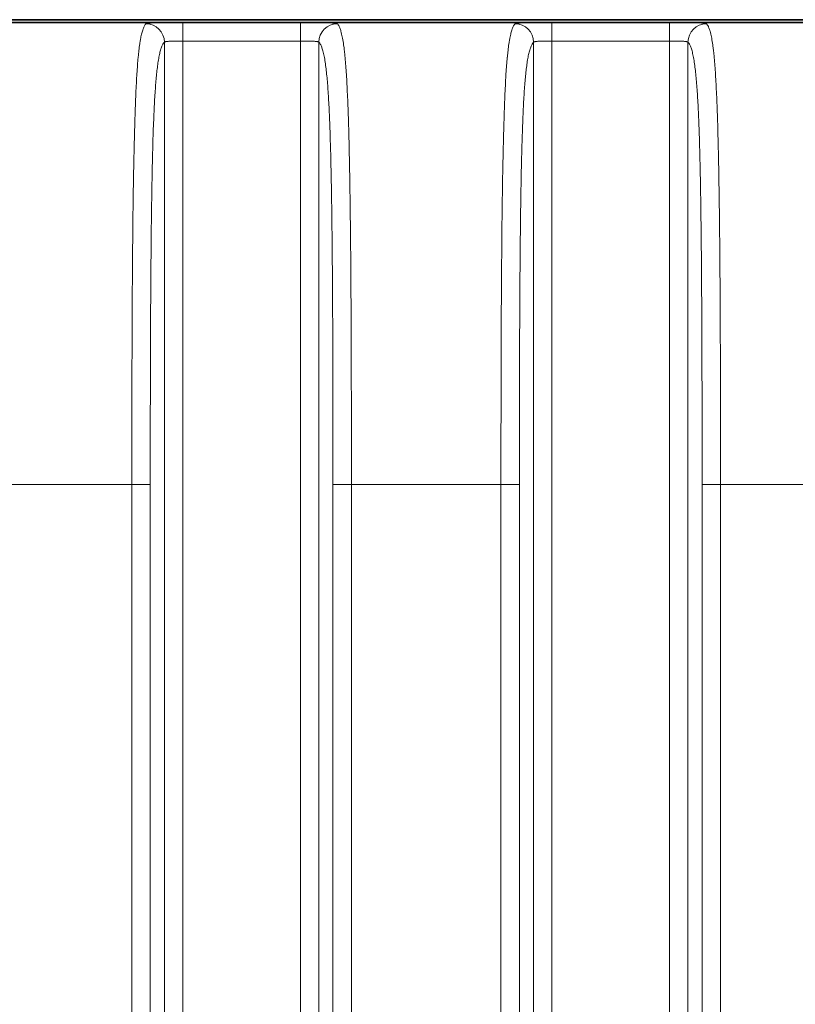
# Model space of a CAD drawing. Header units: millimetres. Extents: x 5 to 415, y 5 to 292.
# Tile 59 of 123: x 311.56 to 319.97, y 160.08 to 170.75. Entities that reach past the tile are written whole.
import ezdxf

# ---------------------------------------------------------------- set-up
doc = ezdxf.new("R2010")
doc.units = ezdxf.units.MM
doc.layers.add('Sichtbar (ISO)', color=7, linetype='Continuous', lineweight=35)
doc.layers.add('Sichtbar schmal (ISO)', color=7, linetype='Continuous', lineweight=18)

msp = doc.modelspace()

# ---------------------------------------------------------------- linework, layer by layer
at = {"layer": 'Sichtbar (ISO)'}
for p, q in [((357.36765005, 170.71731067), (303.3673314, 170.71731067)), ((357.36765104, 170.74734933), (303.367352, 170.74734933))]:
    msp.add_line(p, q, dxfattribs=at)
at = {"layer": 'Sichtbar schmal (ISO)'}
for p, q in [((314.60476281, 170.71597243), (313.33023998, 170.71597243)), ((313.33023998, 170.51597684), (313.33023998, 170.7159558)), ((314.60476281, 170.7159558), (314.60476281, 170.51597686)), ((318.60476281, 170.71597243), (317.33023998, 170.71597243)), ((317.33023998, 170.51597684), (317.33023998, 170.7159558)), ((318.60476281, 170.7159558), (318.60476281, 170.51597686)), ((313.13051408, 170.50370813), (313.13051408, 145.96628972)), ((314.60476281, 170.51597686), (313.33023998, 170.51597684)), ((313.33023998, 170.51597684), (313.33023998, 145.95402101)), ((314.60476281, 145.95402103), (314.60476281, 170.51597686)), ((314.80448872, 145.96628974), (314.80448872, 170.50370815)), ((317.13051408, 170.50370813), (317.13051408, 145.96628972)), ((318.60476281, 170.51597686), (317.33023998, 170.51597684)), ((317.33023998, 170.51597684), (317.33023998, 145.95402101)), ((318.60476281, 145.95402103), (318.60476281, 170.51597686)), ((318.80448872, 145.96628974), (318.80448872, 170.50370815)), ((312.77770848, 165.71199983), (311.15729933, 165.71199983)), ((312.77770848, 165.71199983), (312.97743439, 165.71199983)), ((312.77770848, 150.75799805), (312.77770848, 165.71199983)), ((312.97743439, 165.71199983), (312.97743439, 150.75799805)), ((314.9575684, 150.75799804), (314.9575684, 165.71199983)), ((314.9575684, 165.71199983), (315.15729431, 165.71199983)), ((315.15729431, 165.71199983), (315.15729431, 150.75799804)), ((316.77770848, 165.71199983), (315.15729431, 165.71199983)), ((316.77770848, 165.71199983), (316.97743439, 165.71199983)), ((316.77770848, 150.75799805), (316.77770848, 165.71199983)), ((316.97743439, 165.71199983), (316.97743439, 150.75799805)), ((318.9575684, 150.75799804), (318.9575684, 165.71199983)), ((318.9575684, 165.71199983), (319.15729431, 165.71199983)), ((319.15729431, 165.71199983), (319.15729431, 150.75799804)), ((320.77770848, 165.71199983), (319.15729431, 165.71199983))]:
    msp.add_line(p, q, dxfattribs=at)
for centre, major_axis, ratio, start_param, end_param in [((312.93078817, 170.50370813), (-0.14084188, 0.14199847), 0.997286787, 3.9324384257, 5.5005179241), ((315.00421463, 170.50370813), (0.14084191, 0.14199844), 0.997286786, 0.7826676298, 2.3507470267), ((316.93078817, 170.50370813), (-0.14084188, 0.14199847), 0.997286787, 3.9324384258, 5.5005179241), ((319.00421463, 170.50370813), (0.14084191, 0.14199844), 0.997286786, 0.7826676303, 2.3507470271)]:
    msp.add_ellipse(centre, major_axis=major_axis, ratio=ratio, start_param=start_param, end_param=end_param, dxfattribs=at)
for points, knots in [([(312.77770848, 165.71199983), (312.77772841, 165.9375409), (312.77787164, 166.14656062), (312.77809853, 166.33675778), (312.7783366, 166.53632775), (312.77866742, 166.71517222), (312.77901649, 166.87062398), (312.77903472, 166.87874172), (312.77905304, 166.88679575), (312.77907146, 166.89478716), (312.77952605, 167.09205653), (312.78003102, 167.25115163), (312.78057924, 167.38853216), (312.78083941, 167.4537281), (312.78111047, 167.5140358), (312.78139946, 167.57121903), (312.78186575, 167.66348626), (312.78237043, 167.74759396), (312.78288165, 167.82482295), (312.78338192, 167.9003999), (312.78388851, 167.96938878), (312.78437671, 168.03298935), (312.78486192, 168.09620203), (312.78533663, 168.15410422), (312.7858308, 168.21251742), (312.7863419, 168.27293223), (312.7868726, 168.3338979), (312.78749479, 168.40178807), (312.78792866, 168.44913066), (312.78840949, 168.49982182), (312.78897741, 168.55415061), (312.78990892, 168.64326115), (312.79106849, 168.74219292), (312.79270521, 168.8518213), (312.79288514, 168.86387346), (312.79307095, 168.87605435), (312.79326307, 168.88836418), (312.79435553, 168.95836231), (312.79563899, 169.03225318), (312.79712029, 169.108477), (312.79851267, 169.18012534), (312.80008023, 169.25383511), (312.80183063, 169.32807846), (312.80334048, 169.39211915), (312.80498661, 169.45655401), (312.80676811, 169.52023554), (312.808251, 169.57324288), (312.80979719, 169.62595478), (312.81140871, 169.67704903), (312.81296084, 169.7262603), (312.81457354, 169.7739642), (312.81622765, 169.81912382), (312.81787011, 169.86396531), (312.81955309, 169.90629375), (312.82123799, 169.94538465), (312.82302295, 169.98679734), (312.82480954, 170.02457532), (312.82653655, 170.05830284), (312.82678061, 170.06306917), (312.82702347, 170.0677552), (312.82726496, 170.07236052), (312.82898631, 170.10518868), (312.83067667, 170.13402151), (312.83233465, 170.160059), (312.83456838, 170.19513828), (312.83674286, 170.22517587), (312.83889879, 170.2524409), (312.84134427, 170.28336784), (312.84376704, 170.31073591), (312.84627097, 170.33675725), (312.84646434, 170.3387668), (312.8466582, 170.34076775), (312.84685263, 170.34276087), (312.84931459, 170.3679997), (312.85183803, 170.39183363), (312.8544005, 170.41394804), (312.85739459, 170.43978736), (312.86044175, 170.46327571), (312.86350474, 170.48433341), (312.86482527, 170.49341185), (312.86614868, 170.5020431), (312.86747224, 170.51023717), (312.86963154, 170.52360522), (312.87179219, 170.53583064), (312.87404466, 170.54755104), (312.87774886, 170.56682533), (312.88170161, 170.58482743), (312.88631924, 170.60261263), (312.88802379, 170.60917784), (312.88981893, 170.6156949), (312.89172582, 170.62214435), (312.89434206, 170.63099297), (312.89716725, 170.63970135), (312.90018245, 170.64795796), (312.90471551, 170.66037099), (312.90967811, 170.67173531), (312.91500504, 170.68134813), (312.91996781, 170.69030379), (312.9252466, 170.69775007), (312.93078817, 170.70343847)], [0, 0, 0, 0, 0.0443614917, 0.0443614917, 0.0443614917, 0.0909090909, 0.0909090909, 0.0909090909, 0.0933398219, 0.0933398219, 0.0933398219, 0.1533428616, 0.1533428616, 0.1533428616, 0.1818181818, 0.1818181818, 0.1818181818, 0.2277641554, 0.2277641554, 0.2277641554, 0.2727272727, 0.2727272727, 0.2727272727, 0.3174161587, 0.3174161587, 0.3174161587, 0.3636363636, 0.3636363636, 0.3636363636, 0.395867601, 0.395867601, 0.395867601, 0.4487335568, 0.4487335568, 0.4487335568, 0.4545454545, 0.4545454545, 0.4545454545, 0.4875940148, 0.4875940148, 0.4875940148, 0.518658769, 0.518658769, 0.518658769, 0.5454545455, 0.5454545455, 0.5454545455, 0.5677588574, 0.5677588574, 0.5677588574, 0.5892411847, 0.5892411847, 0.5892411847, 0.6105721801, 0.6105721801, 0.6105721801, 0.6331701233, 0.6331701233, 0.6331701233, 0.6363636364, 0.6363636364, 0.6363636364, 0.6591279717, 0.6591279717, 0.6591279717, 0.6897974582, 0.6897974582, 0.6897974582, 0.7245861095, 0.7245861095, 0.7245861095, 0.7272727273, 0.7272727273, 0.7272727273, 0.7612933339, 0.7612933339, 0.7612933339, 0.8010443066, 0.8010443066, 0.8010443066, 0.8181818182, 0.8181818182, 0.8181818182, 0.8461404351, 0.8461404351, 0.8461404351, 0.8921185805, 0.8921185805, 0.8921185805, 0.9090909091, 0.9090909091, 0.9090909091, 0.9323768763, 0.9323768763, 0.9323768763, 0.9673850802, 0.9673850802, 0.9673850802, 1, 1, 1, 1]), ([(315.00421463, 170.70343846), (315.00027574, 170.70630424), (314.98821615, 170.7084334), (314.96698998, 170.71011159), (314.94576381, 170.71178978), (314.91537105, 170.71299881), (314.87894939, 170.71385309), (314.84252773, 170.71470737), (314.80007716, 170.71521871), (314.75410123, 170.71553837), (314.70812529, 170.71585803), (314.65862399, 170.71598948), (314.60476281, 170.71600568)], [0, 0, 0, 0, 0.25, 0.25, 0.25, 0.5, 0.5, 0.5, 0.75, 0.75, 0.75, 1, 1, 1, 1]), ([(315.15729431, 165.71199983), (315.15720033, 165.90936802), (315.15708357, 166.09297741), (315.1569262, 166.26201219), (315.15675644, 166.44434852), (315.15653903, 166.60972525), (315.15626614, 166.75711628), (315.15616333, 166.81264537), (315.15605288, 166.86562169), (315.15593478, 166.91599009), (315.15568304, 167.023347), (315.155387, 167.11887296), (315.15507432, 167.2054222), (315.15448994, 167.36717824), (315.15385329, 167.49757215), (315.15325754, 167.61531042), (315.15262679, 167.7399661), (315.15202958, 167.85040394), (315.15118352, 167.97470582), (315.15080289, 168.03062633), (315.15036942, 168.08935278), (315.14983642, 168.15341452), (315.14944812, 168.20008515), (315.14901296, 168.2495502), (315.14852761, 168.30115199), (315.14766629, 168.39272556), (315.14664607, 168.49103167), (315.14544624, 168.59228712), (315.14444175, 168.67705744), (315.14331085, 168.7638915), (315.14204839, 168.85047829), (315.1419095, 168.86000428), (315.14176904, 168.86952731), (315.14162701, 168.87904415), (315.14062809, 168.94597603), (315.13955754, 169.01255868), (315.13840499, 169.07817008), (315.13721029, 169.1461804), (315.13592723, 169.21314383), (315.13455014, 169.27831088), (315.13327216, 169.33878774), (315.1319132, 169.39771477), (315.13047728, 169.45447488), (315.12920889, 169.50461266), (315.1278806, 169.55305878), (315.12650293, 169.59940855), (315.12639071, 169.60318399), (315.12627814, 169.60694673), (315.12616521, 169.6106967), (315.12469242, 169.65960367), (315.12315958, 169.70633316), (315.12158081, 169.75073403), (315.11999187, 169.79542085), (315.11835654, 169.83774927), (315.11669435, 169.877635), (315.11497122, 169.91898313), (315.11321937, 169.9577074), (315.11146426, 169.99382679), (315.10955224, 170.03317533), (315.10763654, 170.06943493), (315.10575068, 170.10278719), (315.10374733, 170.13821728), (315.10175778, 170.17026906), (315.09971102, 170.20041371), (315.0975056, 170.23289522), (315.09523305, 170.26317118), (315.09277971, 170.29245438), (315.09033125, 170.32167924), (315.08770189, 170.34991255), (315.08476402, 170.37769962), (315.08373187, 170.38746202), (315.0826616, 170.39716246), (315.08154736, 170.40680617), (315.07959187, 170.42373091), (315.07750718, 170.44048944), (315.07532079, 170.45669117), (315.07186118, 170.4823278), (315.06814642, 170.50652743), (315.06429312, 170.5284486), (315.06008509, 170.55238782), (315.05571258, 170.57361573), (315.05133, 170.59193647), (315.04875692, 170.60269283), (315.04618054, 170.61246559), (315.04363114, 170.6213001), (315.04168254, 170.62805265), (315.03974899, 170.63426248), (315.03782645, 170.64000784), (315.0335189, 170.65288064), (315.02926665, 170.66343152), (315.02501946, 170.67227537), (315.02120825, 170.68021138), (315.01740109, 170.6867683), (315.01356012, 170.69224137), (315.01047345, 170.69663963), (315.00736494, 170.70033617), (315.00421463, 170.70343847)], [0, 0, 0, 0, 0.0447112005, 0.0447112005, 0.0447112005, 0.0929407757, 0.0929407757, 0.0929407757, 0.1111111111, 0.1111111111, 0.1111111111, 0.1498399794, 0.1498399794, 0.1498399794, 0.2222222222, 0.2222222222, 0.2222222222, 0.2988570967, 0.2988570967, 0.2988570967, 0.3333333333, 0.3333333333, 0.3333333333, 0.3584501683, 0.3584501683, 0.3584501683, 0.4030230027, 0.4030230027, 0.4030230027, 0.4403390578, 0.4403390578, 0.4403390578, 0.4444444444, 0.4444444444, 0.4444444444, 0.4733176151, 0.4733176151, 0.4733176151, 0.5032464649, 0.5032464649, 0.5032464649, 0.5310212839, 0.5310212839, 0.5310212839, 0.5555555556, 0.5555555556, 0.5555555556, 0.5575540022, 0.5575540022, 0.5575540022, 0.5836176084, 0.5836176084, 0.5836176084, 0.6098490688, 0.6098490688, 0.6098490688, 0.6370423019, 0.6370423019, 0.6370423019, 0.6666666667, 0.6666666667, 0.6666666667, 0.6981366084, 0.6981366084, 0.6981366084, 0.732046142, 0.732046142, 0.732046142, 0.7658881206, 0.7658881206, 0.7658881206, 0.7777777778, 0.7777777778, 0.7777777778, 0.7986441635, 0.7986441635, 0.7986441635, 0.8316618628, 0.8316618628, 0.8316618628, 0.8677191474, 0.8677191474, 0.8677191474, 0.8888888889, 0.8888888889, 0.8888888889, 0.9050697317, 0.9050697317, 0.9050697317, 0.9413237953, 0.9413237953, 0.9413237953, 0.9738563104, 0.9738563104, 0.9738563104, 1, 1, 1, 1]), ([(316.77770848, 165.71199983), (316.77772841, 165.9375409), (316.77787164, 166.14656062), (316.77809853, 166.33675778), (316.7783366, 166.53632775), (316.77866742, 166.71517222), (316.77901649, 166.87062398), (316.77903472, 166.87874172), (316.77905304, 166.88679575), (316.77907146, 166.89478716), (316.77952605, 167.09205653), (316.78003102, 167.25115163), (316.78057924, 167.38853216), (316.78083941, 167.4537281), (316.78111047, 167.5140358), (316.78139946, 167.57121903), (316.78186575, 167.66348626), (316.78237043, 167.74759396), (316.78288165, 167.82482295), (316.78338192, 167.9003999), (316.78388851, 167.96938878), (316.78437671, 168.03298935), (316.78486192, 168.09620203), (316.78533663, 168.15410422), (316.7858308, 168.21251742), (316.7863419, 168.27293223), (316.7868726, 168.3338979), (316.78749479, 168.40178807), (316.78792866, 168.44913066), (316.78840949, 168.49982182), (316.78897741, 168.55415061), (316.78990892, 168.64326115), (316.79106849, 168.74219292), (316.79270521, 168.8518213), (316.79288514, 168.86387346), (316.79307095, 168.87605435), (316.79326307, 168.88836418), (316.79435553, 168.95836231), (316.79563899, 169.03225318), (316.79712029, 169.108477), (316.79851267, 169.18012534), (316.80008023, 169.25383511), (316.80183063, 169.32807846), (316.80334048, 169.39211915), (316.80498661, 169.45655401), (316.80676811, 169.52023554), (316.808251, 169.57324288), (316.80979719, 169.62595478), (316.81140871, 169.67704903), (316.81296084, 169.7262603), (316.81457354, 169.7739642), (316.81622765, 169.81912382), (316.81787011, 169.86396531), (316.81955309, 169.90629375), (316.82123799, 169.94538465), (316.82302295, 169.98679734), (316.82480954, 170.02457532), (316.82653655, 170.05830284), (316.82678061, 170.06306917), (316.82702347, 170.0677552), (316.82726496, 170.07236052), (316.82898631, 170.10518868), (316.83067667, 170.13402151), (316.83233465, 170.160059), (316.83456838, 170.19513828), (316.83674286, 170.22517587), (316.83889879, 170.2524409), (316.84134427, 170.28336784), (316.84376704, 170.31073591), (316.84627097, 170.33675725), (316.84646434, 170.3387668), (316.8466582, 170.34076775), (316.84685263, 170.34276087), (316.84931459, 170.3679997), (316.85183803, 170.39183363), (316.8544005, 170.41394804), (316.85739459, 170.43978736), (316.86044175, 170.46327571), (316.86350474, 170.48433341), (316.86482527, 170.49341185), (316.86614868, 170.5020431), (316.86747224, 170.51023717), (316.86963154, 170.52360522), (316.87179219, 170.53583064), (316.87404466, 170.54755104), (316.87774886, 170.56682533), (316.88170161, 170.58482743), (316.88631924, 170.60261263), (316.88802379, 170.60917784), (316.88981893, 170.6156949), (316.89172582, 170.62214435), (316.89434206, 170.63099297), (316.89716725, 170.63970135), (316.90018245, 170.64795796), (316.90471551, 170.66037099), (316.90967811, 170.67173531), (316.91500504, 170.68134813), (316.91996781, 170.69030379), (316.9252466, 170.69775007), (316.93078817, 170.70343847)], [0, 0, 0, 0, 0.0443614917, 0.0443614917, 0.0443614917, 0.0909090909, 0.0909090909, 0.0909090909, 0.0933398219, 0.0933398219, 0.0933398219, 0.1533428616, 0.1533428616, 0.1533428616, 0.1818181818, 0.1818181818, 0.1818181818, 0.2277641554, 0.2277641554, 0.2277641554, 0.2727272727, 0.2727272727, 0.2727272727, 0.3174161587, 0.3174161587, 0.3174161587, 0.3636363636, 0.3636363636, 0.3636363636, 0.395867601, 0.395867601, 0.395867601, 0.4487335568, 0.4487335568, 0.4487335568, 0.4545454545, 0.4545454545, 0.4545454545, 0.4875940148, 0.4875940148, 0.4875940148, 0.5186587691, 0.5186587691, 0.5186587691, 0.5454545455, 0.5454545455, 0.5454545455, 0.5677588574, 0.5677588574, 0.5677588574, 0.5892411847, 0.5892411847, 0.5892411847, 0.6105721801, 0.6105721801, 0.6105721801, 0.6331701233, 0.6331701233, 0.6331701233, 0.6363636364, 0.6363636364, 0.6363636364, 0.6591279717, 0.6591279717, 0.6591279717, 0.6897974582, 0.6897974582, 0.6897974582, 0.7245861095, 0.7245861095, 0.7245861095, 0.7272727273, 0.7272727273, 0.7272727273, 0.7612933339, 0.7612933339, 0.7612933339, 0.8010443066, 0.8010443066, 0.8010443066, 0.8181818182, 0.8181818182, 0.8181818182, 0.8461404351, 0.8461404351, 0.8461404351, 0.8921185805, 0.8921185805, 0.8921185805, 0.9090909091, 0.9090909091, 0.9090909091, 0.9323768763, 0.9323768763, 0.9323768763, 0.9673850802, 0.9673850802, 0.9673850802, 1, 1, 1, 1]), ([(319.00421463, 170.70343846), (319.00027574, 170.70630424), (318.98821615, 170.7084334), (318.96698998, 170.71011159), (318.94576381, 170.71178978), (318.91537105, 170.71299881), (318.87894939, 170.71385309), (318.84252773, 170.71470737), (318.80007716, 170.71521871), (318.75410123, 170.71553837), (318.70812529, 170.71585803), (318.65862399, 170.71598948), (318.60476281, 170.71600568)], [0, 0, 0, 0, 0.25, 0.25, 0.25, 0.5, 0.5, 0.5, 0.75, 0.75, 0.75, 1, 1, 1, 1]), ([(319.15729431, 165.71199983), (319.15720033, 165.90936802), (319.15708357, 166.09297741), (319.1569262, 166.26201219), (319.15675644, 166.44434852), (319.15653903, 166.60972525), (319.15626614, 166.75711628), (319.15616333, 166.81264537), (319.15605288, 166.86562169), (319.15593478, 166.91599009), (319.15568304, 167.023347), (319.155387, 167.11887296), (319.15507432, 167.2054222), (319.15448994, 167.36717824), (319.15385329, 167.49757215), (319.15325754, 167.61531042), (319.15262679, 167.7399661), (319.15202958, 167.85040394), (319.15118352, 167.97470582), (319.15080289, 168.03062633), (319.15036942, 168.08935278), (319.14983642, 168.15341452), (319.14944812, 168.20008515), (319.14901296, 168.2495502), (319.14852761, 168.30115199), (319.14766629, 168.39272556), (319.14664607, 168.49103167), (319.14544624, 168.59228712), (319.14444175, 168.67705744), (319.14331085, 168.7638915), (319.14204839, 168.85047829), (319.1419095, 168.86000428), (319.14176904, 168.86952731), (319.14162701, 168.87904415), (319.14062809, 168.94597603), (319.13955754, 169.01255868), (319.13840499, 169.07817008), (319.13721029, 169.1461804), (319.13592723, 169.21314383), (319.13455014, 169.27831088), (319.13327216, 169.33878774), (319.1319132, 169.39771477), (319.13047728, 169.45447488), (319.12920889, 169.50461266), (319.1278806, 169.55305878), (319.12650293, 169.59940855), (319.12639071, 169.60318399), (319.12627814, 169.60694673), (319.12616521, 169.6106967), (319.12469242, 169.65960367), (319.12315958, 169.70633316), (319.12158081, 169.75073403), (319.11999187, 169.79542085), (319.11835654, 169.83774927), (319.11669435, 169.877635), (319.11497122, 169.91898313), (319.11321937, 169.9577074), (319.11146426, 169.99382679), (319.10955224, 170.03317533), (319.10763654, 170.06943493), (319.10575068, 170.10278719), (319.10374733, 170.13821728), (319.10175778, 170.17026906), (319.09971102, 170.20041371), (319.0975056, 170.23289522), (319.09523305, 170.26317118), (319.09277971, 170.29245438), (319.09033125, 170.32167924), (319.08770189, 170.34991255), (319.08476402, 170.37769962), (319.08373187, 170.38746202), (319.0826616, 170.39716246), (319.08154736, 170.40680617), (319.07959187, 170.42373091), (319.07750718, 170.44048944), (319.07532079, 170.45669117), (319.07186118, 170.4823278), (319.06814642, 170.50652743), (319.06429312, 170.5284486), (319.06008509, 170.55238782), (319.05571258, 170.57361573), (319.05133, 170.59193647), (319.04875692, 170.60269283), (319.04618054, 170.61246559), (319.04363114, 170.6213001), (319.04168254, 170.62805265), (319.03974899, 170.63426248), (319.03782645, 170.64000784), (319.0335189, 170.65288064), (319.02926665, 170.66343152), (319.02501946, 170.67227537), (319.02120825, 170.68021138), (319.01740109, 170.6867683), (319.01356012, 170.69224137), (319.01047345, 170.69663963), (319.00736494, 170.70033617), (319.00421463, 170.70343847)], [0, 0, 0, 0, 0.0447112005, 0.0447112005, 0.0447112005, 0.0929407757, 0.0929407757, 0.0929407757, 0.1111111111, 0.1111111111, 0.1111111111, 0.1498399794, 0.1498399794, 0.1498399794, 0.2222222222, 0.2222222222, 0.2222222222, 0.2988570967, 0.2988570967, 0.2988570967, 0.3333333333, 0.3333333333, 0.3333333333, 0.3584501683, 0.3584501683, 0.3584501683, 0.4030230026, 0.4030230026, 0.4030230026, 0.4403390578, 0.4403390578, 0.4403390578, 0.4444444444, 0.4444444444, 0.4444444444, 0.4733176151, 0.4733176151, 0.4733176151, 0.5032464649, 0.5032464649, 0.5032464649, 0.5310212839, 0.5310212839, 0.5310212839, 0.5555555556, 0.5555555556, 0.5555555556, 0.5575540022, 0.5575540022, 0.5575540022, 0.5836176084, 0.5836176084, 0.5836176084, 0.6098490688, 0.6098490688, 0.6098490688, 0.6370423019, 0.6370423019, 0.6370423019, 0.6666666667, 0.6666666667, 0.6666666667, 0.6981366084, 0.6981366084, 0.6981366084, 0.732046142, 0.732046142, 0.732046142, 0.7658881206, 0.7658881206, 0.7658881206, 0.7777777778, 0.7777777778, 0.7777777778, 0.7986441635, 0.7986441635, 0.7986441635, 0.8316618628, 0.8316618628, 0.8316618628, 0.8677191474, 0.8677191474, 0.8677191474, 0.8888888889, 0.8888888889, 0.8888888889, 0.9050697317, 0.9050697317, 0.9050697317, 0.9413237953, 0.9413237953, 0.9413237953, 0.9738563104, 0.9738563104, 0.9738563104, 1, 1, 1, 1]), ([(312.97743439, 165.71199983), (312.97743438, 165.91888613), (312.97753374, 166.12571959), (312.97776935, 166.33240765), (312.97797955, 166.51680232), (312.97829819, 166.70108127), (312.97876504, 166.88511697), (312.97917775, 167.0478081), (312.97970628, 167.21030913), (312.98039208, 167.37244119), (312.98099795, 167.51567672), (312.98172656, 167.65862427), (312.98262021, 167.80104638), (312.98341516, 167.92773838), (312.9843407, 168.05401461), (312.98543991, 168.1795629), (312.98641166, 168.29055451), (312.98751914, 168.4009772), (312.98880387, 168.51044435), (312.9899309, 168.60647382), (312.99119433, 168.70176793), (312.99263116, 168.79588426), (312.99388498, 168.87801301), (312.99527084, 168.95924489), (312.99681863, 169.03911796), (312.99816849, 169.10877739), (312.99964152, 169.1774033), (313.00125922, 169.24455775), (313.00267807, 169.30345732), (313.00420821, 169.36122494), (313.00586314, 169.41748307), (313.00734819, 169.46796629), (313.00893372, 169.51723401), (313.01062685, 169.56497727), (313.01219292, 169.60913747), (313.01385104, 169.65199345), (313.0156034, 169.69330245), (313.01726676, 169.73251372), (313.01901504, 169.77033113), (313.0208464, 169.80657886), (313.02262424, 169.84176747), (313.02448039, 169.87547678), (313.02640979, 169.90759892), (313.0283301, 169.93956982), (313.03032297, 169.96996845), (313.0323807, 169.99875363), (313.03448263, 170.02815723), (313.03665224, 170.0558773), (313.03887955, 170.08193981), (313.04121302, 170.10924438), (313.04360982, 170.13472963), (313.04605808, 170.15849245), (313.04868894, 170.18402765), (313.05137922, 170.2075739), (313.05411532, 170.22930698), (313.05712103, 170.25318166), (313.06018204, 170.27486822), (313.0632834, 170.29463207), (313.0667465, 170.31670115), (313.07025992, 170.33637282), (313.07380796, 170.35401052), (313.07780395, 170.37387504), (313.08184386, 170.39115957), (313.08591222, 170.4063239), (313.09047186, 170.42331939), (313.09506722, 170.43765172), (313.09968433, 170.44984957), (313.10462466, 170.46290131), (313.10958989, 170.47350926), (313.11456981, 170.48217568), (313.11987052, 170.49140038), (313.12518789, 170.49842535), (313.13051408, 170.50370813)], [0, 0, 0, 0, 0.0938343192, 0.0938343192, 0.0938343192, 0.1775476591, 0.1775476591, 0.1775476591, 0.2515518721, 0.2515518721, 0.2515518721, 0.3169308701, 0.3169308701, 0.3169308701, 0.3750889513, 0.3750889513, 0.3750889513, 0.4265038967, 0.4265038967, 0.4265038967, 0.4716073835, 0.4716073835, 0.4716073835, 0.5109660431, 0.5109660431, 0.5109660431, 0.5452917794, 0.5452917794, 0.5452917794, 0.5753980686, 0.5753980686, 0.5753980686, 0.6024139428, 0.6024139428, 0.6024139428, 0.6274023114, 0.6274023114, 0.6274023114, 0.6511217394, 0.6511217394, 0.6511217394, 0.6741481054, 0.6741481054, 0.6741481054, 0.6970660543, 0.6970660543, 0.6970660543, 0.720476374, 0.720476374, 0.720476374, 0.7450023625, 0.7450023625, 0.7450023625, 0.771357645, 0.771357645, 0.771357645, 0.8003099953, 0.8003099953, 0.8003099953, 0.8326393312, 0.8326393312, 0.8326393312, 0.8690503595, 0.8690503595, 0.8690503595, 0.9098581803, 0.9098581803, 0.9098581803, 0.9535226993, 0.9535226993, 0.9535226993, 1, 1, 1, 1]), ([(313.13051408, 170.50370813), (313.13095486, 170.50458229), (313.1328719, 170.50620498), (313.13869353, 170.50828353), (313.14706791, 170.5100117), (313.15775648, 170.51143959), (313.17068198, 170.51261281), (313.18570698, 170.51356076), (313.20260899, 170.51430928), (313.22117776, 170.51488634), (313.24119316, 170.51531818), (313.26242146, 170.51562794), (313.28455146, 170.51583413), (313.30726213, 170.5159515), (313.32258684, 170.51597684), (313.33023998, 170.51597684)], [0, 0, 0, 0, 0.0838013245, 0.1650438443, 0.2427208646, 0.3191274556, 0.3954427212, 0.4713977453, 0.5471066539, 0.6226076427, 0.6980833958, 0.7736686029, 0.8493777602, 0.9247262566, 1, 1, 1, 1]), ([(314.60476281, 170.51597687), (314.61303411, 170.51597687), (314.62935377, 170.51594773), (314.65303188, 170.51581608), (314.67546089, 170.51559327), (314.69661505, 170.51526713), (314.71648934, 170.5148158), (314.73486305, 170.51421556), (314.75150615, 170.51344119), (314.7662273, 170.51246513), (314.77883288, 170.51126094), (314.7891489, 170.50980475), (314.79701364, 170.50807899), (314.8023311, 170.50606269), (314.80407562, 170.50452746), (314.80448872, 170.50370816)], [0, 0, 0, 0, 0.0813521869, 0.1603753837, 0.2364454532, 0.3121318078, 0.3879044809, 0.4635051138, 0.539174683, 0.6150496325, 0.6911999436, 0.7676237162, 0.8444425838, 0.9214545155, 1, 1, 1, 1]), ([(314.80448872, 170.50370815), (314.80755176, 170.50067011), (314.81061172, 170.49705337), (314.81366735, 170.49277673), (314.81750181, 170.48741005), (314.82132944, 170.48100422), (314.82514679, 170.47336553), (314.82948545, 170.4646837), (314.83381083, 170.4544093), (314.8381152, 170.44218666), (314.84268463, 170.42921138), (314.84723039, 170.41404054), (314.85173772, 170.39613588), (314.85609229, 170.37883802), (314.86041098, 170.3589885), (314.86467245, 170.33599561), (314.86835686, 170.31611621), (314.87199849, 170.29388708), (314.87557728, 170.26888364), (314.87873451, 170.24682541), (314.88184283, 170.22260795), (314.88488425, 170.19595146), (314.88761222, 170.17204214), (314.89028637, 170.14617061), (314.89289165, 170.11817862), (314.89530065, 170.09229563), (314.89765077, 170.06459966), (314.89992987, 170.03502746), (314.90209029, 170.00699513), (314.9041869, 169.97727689), (314.90621055, 169.94588725), (314.90817298, 169.91544712), (314.9100668, 169.88343519), (314.91188596, 169.84993031), (314.91369194, 169.81666821), (314.91542433, 169.78193471), (314.91708018, 169.74586212), (314.9187666, 169.70912345), (314.92037362, 169.67099578), (314.92190141, 169.63165762), (314.92349734, 169.59056472), (314.92500681, 169.54815092), (314.92643329, 169.50463599), (314.92795891, 169.45809694), (314.9293896, 169.4102984), (314.93073256, 169.36149683), (314.93219981, 169.30817841), (314.93356232, 169.25366269), (314.93483146, 169.19823725), (314.93624062, 169.13669685), (314.93753467, 169.07403491), (314.93872961, 169.01056014), (314.94006751, 168.93949052), (314.94128116, 168.86740192), (314.94239112, 168.79460739), (314.94363664, 168.71292248), (314.94475161, 168.63034868), (314.94576053, 168.54718388), (314.94689094, 168.45400427), (314.94788822, 168.36008275), (314.94877963, 168.26568563), (314.94977568, 168.16020653), (314.95063955, 168.05413361), (314.95139994, 167.94769254), (314.95224721, 167.82909002), (314.95296602, 167.71003041), (314.9535854, 167.59069669), (314.95427378, 167.45807091), (314.95483934, 167.32510655), (314.9553106, 167.19194652), (314.9558325, 167.0444746), (314.95623874, 166.8967627), (314.95655657, 166.74891878), (314.95690787, 166.58550072), (314.95715117, 166.42192137), (314.95731215, 166.25825869), (314.95749118, 166.07625522), (314.95756841, 165.8941487), (314.9575684, 165.71199983)], [0, 0, 0, 0, 0.0267285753, 0.0267285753, 0.0267285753, 0.0602698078, 0.0602698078, 0.0602698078, 0.0983914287, 0.0983914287, 0.0983914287, 0.1388604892, 0.1388604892, 0.1388604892, 0.1779580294, 0.1779580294, 0.1779580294, 0.2117613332, 0.2117613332, 0.2117613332, 0.241582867, 0.241582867, 0.241582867, 0.2683310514, 0.2683310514, 0.2683310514, 0.2930639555, 0.2930639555, 0.2930639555, 0.3165089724, 0.3165089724, 0.3165089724, 0.3392447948, 0.3392447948, 0.3392447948, 0.3618158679, 0.3618158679, 0.3618158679, 0.3848037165, 0.3848037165, 0.3848037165, 0.4088169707, 0.4088169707, 0.4088169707, 0.4344990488, 0.4344990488, 0.4344990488, 0.4625581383, 0.4625581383, 0.4625581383, 0.4937129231, 0.4937129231, 0.4937129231, 0.528595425, 0.528595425, 0.528595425, 0.567738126, 0.567738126, 0.567738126, 0.6115944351, 0.6115944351, 0.6115944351, 0.660599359, 0.660599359, 0.660599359, 0.7152033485, 0.7152033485, 0.7152033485, 0.7758894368, 0.7758894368, 0.7758894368, 0.8430980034, 0.8430980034, 0.8430980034, 0.9173864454, 0.9173864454, 0.9173864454, 1, 1, 1, 1]), ([(316.97743439, 165.71199983), (316.97743438, 165.91888613), (316.97753374, 166.12571959), (316.97776935, 166.33240765), (316.97797955, 166.51680232), (316.97829819, 166.70108127), (316.97876504, 166.88511697), (316.97917775, 167.0478081), (316.97970628, 167.21030913), (316.98039208, 167.37244119), (316.98099795, 167.51567672), (316.98172656, 167.65862427), (316.98262021, 167.80104638), (316.98341516, 167.92773838), (316.9843407, 168.05401461), (316.98543991, 168.1795629), (316.98641166, 168.29055451), (316.98751914, 168.4009772), (316.98880387, 168.51044435), (316.9899309, 168.60647382), (316.99119433, 168.70176793), (316.99263116, 168.79588426), (316.99388498, 168.87801301), (316.99527084, 168.95924489), (316.99681863, 169.03911796), (316.99816849, 169.10877739), (316.99964152, 169.1774033), (317.00125922, 169.24455775), (317.00267807, 169.30345732), (317.00420821, 169.36122494), (317.00586314, 169.41748307), (317.00734819, 169.46796629), (317.00893372, 169.51723401), (317.01062685, 169.56497727), (317.01219292, 169.60913747), (317.01385104, 169.65199345), (317.0156034, 169.69330245), (317.01726676, 169.73251372), (317.01901504, 169.77033113), (317.0208464, 169.80657886), (317.02262424, 169.84176747), (317.02448039, 169.87547678), (317.02640979, 169.90759892), (317.0283301, 169.93956982), (317.03032297, 169.96996845), (317.0323807, 169.99875363), (317.03448263, 170.02815723), (317.03665224, 170.0558773), (317.03887955, 170.08193981), (317.04121302, 170.10924438), (317.04360982, 170.13472963), (317.04605808, 170.15849245), (317.04868894, 170.18402765), (317.05137922, 170.2075739), (317.05411532, 170.22930698), (317.05712103, 170.25318166), (317.06018204, 170.27486822), (317.0632834, 170.29463207), (317.0667465, 170.31670115), (317.07025992, 170.33637282), (317.07380796, 170.35401052), (317.07780395, 170.37387504), (317.08184386, 170.39115957), (317.08591222, 170.4063239), (317.09047186, 170.42331939), (317.09506722, 170.43765172), (317.09968433, 170.44984957), (317.10462466, 170.46290131), (317.10958989, 170.47350926), (317.11456981, 170.48217568), (317.11987052, 170.49140038), (317.12518789, 170.49842535), (317.13051408, 170.50370813)], [0, 0, 0, 0, 0.0938343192, 0.0938343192, 0.0938343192, 0.1775476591, 0.1775476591, 0.1775476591, 0.2515518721, 0.2515518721, 0.2515518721, 0.3169308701, 0.3169308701, 0.3169308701, 0.3750889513, 0.3750889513, 0.3750889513, 0.4265038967, 0.4265038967, 0.4265038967, 0.4716073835, 0.4716073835, 0.4716073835, 0.5109660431, 0.5109660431, 0.5109660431, 0.5452917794, 0.5452917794, 0.5452917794, 0.5753980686, 0.5753980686, 0.5753980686, 0.6024139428, 0.6024139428, 0.6024139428, 0.6274023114, 0.6274023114, 0.6274023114, 0.6511217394, 0.6511217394, 0.6511217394, 0.6741481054, 0.6741481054, 0.6741481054, 0.6970660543, 0.6970660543, 0.6970660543, 0.720476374, 0.720476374, 0.720476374, 0.7450023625, 0.7450023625, 0.7450023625, 0.771357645, 0.771357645, 0.771357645, 0.8003099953, 0.8003099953, 0.8003099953, 0.8326393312, 0.8326393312, 0.8326393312, 0.8690503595, 0.8690503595, 0.8690503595, 0.9098581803, 0.9098581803, 0.9098581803, 0.9535226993, 0.9535226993, 0.9535226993, 1, 1, 1, 1]), ([(317.13051408, 170.50370813), (317.13095486, 170.50458229), (317.1328719, 170.50620498), (317.13869353, 170.50828353), (317.14706791, 170.5100117), (317.15775648, 170.51143959), (317.17068198, 170.51261281), (317.18570698, 170.51356076), (317.20260899, 170.51430928), (317.22117776, 170.51488634), (317.24119316, 170.51531818), (317.26242146, 170.51562794), (317.28455146, 170.51583413), (317.30726213, 170.5159515), (317.32258684, 170.51597684), (317.33023998, 170.51597684)], [0, 0, 0, 0, 0.0838013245, 0.1650438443, 0.2427208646, 0.3191274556, 0.3954427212, 0.4713977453, 0.5471066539, 0.6226076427, 0.6980833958, 0.7736686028, 0.8493777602, 0.9247262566, 1, 1, 1, 1]), ([(318.60476281, 170.51597687), (318.61303411, 170.51597687), (318.62935377, 170.51594773), (318.65303188, 170.51581608), (318.67546089, 170.51559327), (318.69661505, 170.51526713), (318.71648934, 170.5148158), (318.73486305, 170.51421556), (318.75150615, 170.51344119), (318.7662273, 170.51246513), (318.77883288, 170.51126094), (318.7891489, 170.50980475), (318.79701364, 170.50807899), (318.80233111, 170.50606269), (318.8040756, 170.50452747), (318.80448872, 170.50370816)], [0, 0, 0, 0, 0.0813521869, 0.1603753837, 0.2364454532, 0.3121318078, 0.3879044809, 0.4635051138, 0.539174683, 0.6150496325, 0.6911999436, 0.7676237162, 0.8444425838, 0.9214545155, 1, 1, 1, 1]), ([(318.80448872, 170.50370815), (318.80755176, 170.50067011), (318.81061172, 170.49705337), (318.81366735, 170.49277673), (318.81750181, 170.48741005), (318.82132944, 170.48100422), (318.82514679, 170.47336553), (318.82948545, 170.4646837), (318.83381083, 170.4544093), (318.8381152, 170.44218666), (318.84268463, 170.42921138), (318.84723039, 170.41404054), (318.85173772, 170.39613588), (318.85609229, 170.37883802), (318.86041098, 170.3589885), (318.86467245, 170.33599561), (318.86835686, 170.31611621), (318.87199849, 170.29388708), (318.87557728, 170.26888364), (318.87873451, 170.24682541), (318.88184283, 170.22260795), (318.88488425, 170.19595146), (318.88761222, 170.17204214), (318.89028637, 170.14617061), (318.89289165, 170.11817862), (318.89530065, 170.09229563), (318.89765077, 170.06459966), (318.89992987, 170.03502746), (318.90209029, 170.00699513), (318.9041869, 169.97727689), (318.90621055, 169.94588725), (318.90817298, 169.91544712), (318.9100668, 169.88343519), (318.91188596, 169.84993031), (318.91369194, 169.81666821), (318.91542433, 169.78193471), (318.91708018, 169.74586212), (318.9187666, 169.70912345), (318.92037362, 169.67099578), (318.92190141, 169.63165762), (318.92349734, 169.59056472), (318.92500681, 169.54815092), (318.92643329, 169.50463599), (318.92795891, 169.45809694), (318.9293896, 169.4102984), (318.93073256, 169.36149683), (318.93219981, 169.30817841), (318.93356232, 169.25366269), (318.93483146, 169.19823725), (318.93624062, 169.13669685), (318.93753467, 169.07403491), (318.93872961, 169.01056014), (318.94006751, 168.93949052), (318.94128116, 168.86740192), (318.94239112, 168.79460739), (318.94363664, 168.71292248), (318.94475161, 168.63034868), (318.94576053, 168.54718388), (318.94689094, 168.45400427), (318.94788822, 168.36008275), (318.94877963, 168.26568563), (318.94977568, 168.16020653), (318.95063955, 168.05413361), (318.95139994, 167.94769254), (318.95224721, 167.82909002), (318.95296602, 167.71003041), (318.9535854, 167.59069669), (318.95427378, 167.45807091), (318.95483934, 167.32510655), (318.9553106, 167.19194652), (318.9558325, 167.0444746), (318.95623874, 166.8967627), (318.95655657, 166.74891878), (318.95690787, 166.58550072), (318.95715117, 166.42192137), (318.95731215, 166.25825869), (318.95749118, 166.07625522), (318.95756841, 165.8941487), (318.9575684, 165.71199983)], [0, 0, 0, 0, 0.0267285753, 0.0267285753, 0.0267285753, 0.0602698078, 0.0602698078, 0.0602698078, 0.0983914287, 0.0983914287, 0.0983914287, 0.1388604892, 0.1388604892, 0.1388604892, 0.1779580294, 0.1779580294, 0.1779580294, 0.2117613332, 0.2117613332, 0.2117613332, 0.241582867, 0.241582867, 0.241582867, 0.2683310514, 0.2683310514, 0.2683310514, 0.2930639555, 0.2930639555, 0.2930639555, 0.3165089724, 0.3165089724, 0.3165089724, 0.3392447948, 0.3392447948, 0.3392447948, 0.3618158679, 0.3618158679, 0.3618158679, 0.3848037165, 0.3848037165, 0.3848037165, 0.4088169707, 0.4088169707, 0.4088169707, 0.4344990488, 0.4344990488, 0.4344990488, 0.4625581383, 0.4625581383, 0.4625581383, 0.4937129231, 0.4937129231, 0.4937129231, 0.528595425, 0.528595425, 0.528595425, 0.567738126, 0.567738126, 0.567738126, 0.6115944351, 0.6115944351, 0.6115944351, 0.660599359, 0.660599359, 0.660599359, 0.7152033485, 0.7152033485, 0.7152033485, 0.7758894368, 0.7758894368, 0.7758894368, 0.8430980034, 0.8430980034, 0.8430980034, 0.9173864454, 0.9173864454, 0.9173864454, 1, 1, 1, 1])]:
    msp.add_open_spline(points, degree=3, knots=knots, dxfattribs=at)
for points in [[(313.33023998, 170.71597243), (313.27752224, 170.71596357), (313.18005148, 170.71576456), (313.04840669, 170.71417158), (312.95932191, 170.71058545), (312.93484401, 170.70631199), (312.93078817, 170.70343847)], [(317.33023998, 170.71597243), (317.27752224, 170.71596357), (317.18005148, 170.71576456), (317.04840669, 170.71417158), (316.95932191, 170.71058545), (316.93484401, 170.70631199), (316.93078817, 170.70343847)]]:
    msp.add_open_spline(points, degree=3, dxfattribs=at)

doc.saveas('drawing.dxf')
